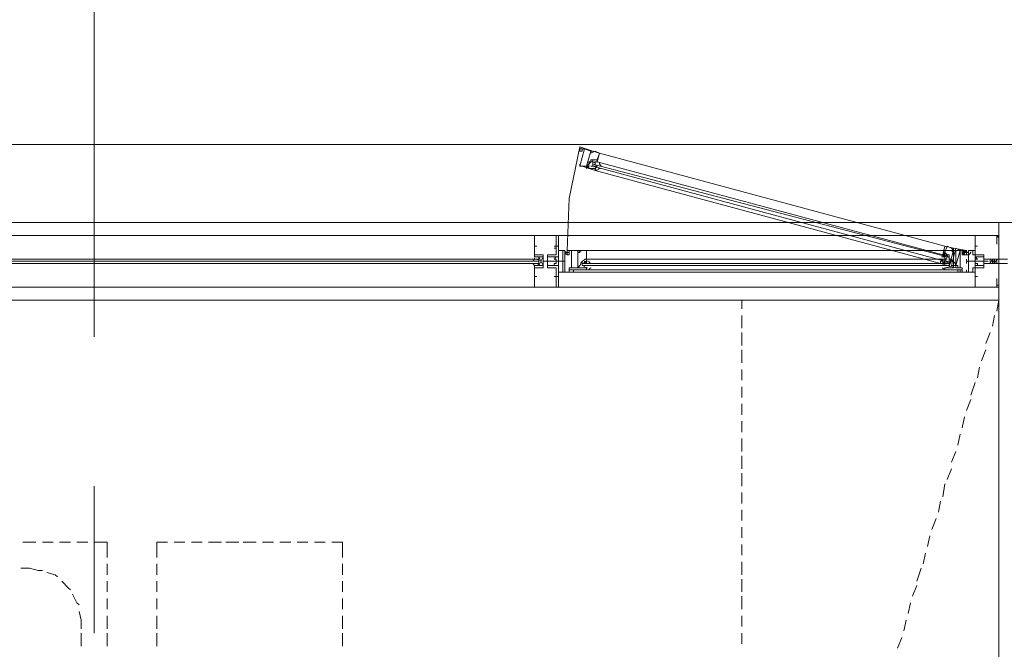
# Model space of a CAD drawing. Header units: millimetres. Extents: x 17 to 403, y 12 to 285.
# Tile 134 of 145: x 259 to 279, y 199 to 211. Entities that reach past the tile are written whole.
import ezdxf

# ---------------------------------------------------------------- set-up
doc = ezdxf.new("R2010")
doc.units = ezdxf.units.MM
doc.layers.add('LINE_000000', color=7, linetype='Continuous')

msp = doc.modelspace()

# ---------------------------------------------------------------- linework, layer by layer
at = {"layer": 'LINE_000000', "lineweight": 0}
for p, q in [((260.9, 222.631), (260.9, 205.105)), ((240.877, 208.873), (308.695, 208.873)), ((277.58, 206.883), (270.806, 208.703)), ((270.679, 208.534), (270.679, 208.492)), ((277.622, 206.671), (270.679, 208.492)), ((270.679, 208.449), (270.679, 208.492)), ((270.722, 208.534), (270.722, 208.534)), ((270.722, 208.534), (270.722, 208.534)), ((270.722, 208.534), (270.722, 208.492)), ((270.722, 208.492), (270.722, 208.492)), ((277.537, 206.714), (270.764, 208.534)), ((270.764, 208.492), (270.764, 208.492)), ((270.679, 208.449), (270.637, 208.449)), ((277.58, 206.587), (270.679, 208.449)), ((270.679, 208.449), (270.679, 208.449)), ((270.722, 208.449), (270.722, 208.449)), ((270.722, 208.449), (270.722, 208.449)), ((277.495, 206.544), (270.722, 208.365)), ((264.372, 207.349), (261.451, 207.349)), ((284.819, 207.349), (267.293, 207.349)), ((278.638, 207.349), (278.638, 176.572)), ((278.638, 207.349), (279.866, 207.349)), ((278.638, 207.095), (241.385, 207.095)), ((278.638, 207.095), (278.596, 207.095)), ((278.638, 207.052), (278.638, 207.052)), ((278.638, 207.052), (278.638, 207.052)), ((269.536, 206.883), (269.536, 206.883)), ((269.536, 206.883), (269.536, 206.883)), ((269.536, 206.883), (269.536, 206.883)), ((269.536, 206.883), (269.536, 206.841)), ((269.536, 206.883), (269.579, 206.883)), ((269.579, 206.883), (269.579, 206.883)), ((269.579, 206.841), (269.579, 206.841)), ((269.96, 206.883), (269.917, 206.883)), ((270.002, 206.883), (269.917, 206.883)), ((269.917, 206.841), (269.96, 206.841)), ((269.96, 206.883), (269.96, 206.883)), ((269.96, 206.883), (269.96, 206.883)), ((269.96, 206.883), (269.96, 206.841)), ((270.129, 206.798), (270.129, 206.798)), ((270.129, 206.756), (270.129, 206.756)), ((270.171, 206.798), (270.171, 206.756)), ((270.171, 206.798), (270.171, 206.798)), ((270.171, 206.756), (270.171, 206.756)), ((270.171, 206.756), (270.171, 206.756)), ((270.171, 206.756), (270.171, 206.756)), ((270.214, 206.756), (270.214, 206.756)), ((277.58, 206.798), (270.552, 206.798)), ((277.961, 206.798), (277.961, 206.798)), ((277.961, 206.756), (277.961, 206.756)), ((278.003, 206.756), (277.961, 206.756)), ((278.003, 206.756), (278.003, 206.756)), ((278.045, 206.798), (278.045, 206.798)), ((278.172, 206.883), (278.172, 206.883)), ((278.172, 206.883), (278.172, 206.883)), ((278.172, 206.883), (278.172, 206.883)), ((278.172, 206.883), (278.172, 206.841)), ((278.172, 206.883), (278.215, 206.883)), ((278.215, 206.883), (278.215, 206.883)), ((278.215, 206.841), (278.215, 206.841)), ((249.936, 206.629), (269.621, 206.629)), ((249.936, 206.587), (269.621, 206.587)), ((249.936, 206.587), (269.621, 206.587)), ((269.536, 206.629), (269.536, 206.629)), ((269.579, 206.629), (269.579, 206.629)), ((269.579, 206.629), (269.579, 206.629)), ((269.621, 206.671), (269.706, 206.502)), ((269.706, 206.671), (269.621, 206.502)), ((269.621, 206.629), (269.621, 206.629)), ((269.706, 206.587), (269.706, 206.587)), ((269.706, 206.587), (269.706, 206.587)), ((269.706, 206.587), (269.748, 206.587)), ((269.706, 206.587), (269.706, 206.587)), ((269.748, 206.587), (269.748, 206.587)), ((269.748, 206.587), (269.748, 206.587)), ((269.748, 206.587), (269.748, 206.587)), ((269.748, 206.587), (269.748, 206.587)), ((269.748, 206.587), (269.748, 206.587)), ((269.748, 206.587), (269.748, 206.587)), ((269.79, 206.587), (269.748, 206.587)), ((269.79, 206.587), (269.748, 206.587)), ((269.748, 206.587), (269.748, 206.587)), ((269.748, 206.587), (269.748, 206.587)), ((269.748, 206.587), (269.748, 206.587)), ((269.748, 206.587), (269.748, 206.587)), ((269.79, 206.587), (269.748, 206.587)), ((269.748, 206.587), (269.748, 206.587)), ((269.748, 206.587), (269.748, 206.587)), ((269.748, 206.587), (269.748, 206.587)), ((269.748, 206.587), (269.748, 206.587)), ((269.748, 206.587), (269.748, 206.587)), ((269.748, 206.587), (269.748, 206.587)), ((269.748, 206.587), (269.748, 206.587)), ((269.79, 206.587), (269.79, 206.587)), ((269.79, 206.587), (269.79, 206.587)), ((269.833, 206.587), (269.79, 206.587)), ((269.79, 206.587), (269.79, 206.587)), ((269.79, 206.587), (269.79, 206.587)), ((269.79, 206.587), (269.79, 206.587)), ((269.79, 206.587), (269.79, 206.587)), ((269.79, 206.587), (269.79, 206.587)), ((269.79, 206.587), (269.79, 206.587)), ((269.79, 206.587), (269.79, 206.587)), ((269.79, 206.587), (269.79, 206.587)), ((269.79, 206.587), (269.79, 206.587)), ((269.79, 206.587), (269.79, 206.587)), ((269.79, 206.587), (269.79, 206.587)), ((269.79, 206.587), (269.79, 206.587)), ((269.79, 206.587), (269.79, 206.587)), ((269.833, 206.587), (269.833, 206.587)), ((269.833, 206.587), (269.833, 206.587)), ((269.833, 206.587), (269.833, 206.587)), ((269.833, 206.587), (269.833, 206.587)), ((269.833, 206.587), (269.833, 206.587)), ((269.833, 206.587), (269.833, 206.587)), ((269.833, 206.587), (269.833, 206.587)), ((269.833, 206.587), (269.833, 206.587)), ((269.833, 206.587), (269.833, 206.587)), ((269.833, 206.587), (269.833, 206.587)), ((269.833, 206.587), (269.833, 206.587)), ((269.833, 206.587), (269.833, 206.587)), ((269.833, 206.587), (269.833, 206.587)), ((269.833, 206.587), (269.833, 206.587)), ((269.875, 206.587), (269.833, 206.587)), ((269.875, 206.587), (269.833, 206.587)), ((269.875, 206.587), (269.833, 206.587)), ((269.833, 206.587), (269.833, 206.587)), ((269.833, 206.587), (269.833, 206.587)), ((269.833, 206.587), (269.833, 206.587)), ((269.875, 206.587), (269.875, 206.587)), ((269.875, 206.587), (269.875, 206.587)), ((269.875, 206.587), (269.875, 206.587)), ((269.875, 206.587), (269.875, 206.587)), ((269.875, 206.587), (269.875, 206.587)), ((269.875, 206.587), (269.875, 206.587)), ((269.917, 206.587), (269.875, 206.587)), ((269.917, 206.587), (269.875, 206.587)), ((269.875, 206.587), (269.875, 206.587)), ((269.875, 206.587), (269.875, 206.587)), ((269.875, 206.587), (269.875, 206.587)), ((269.875, 206.587), (269.875, 206.587)), ((269.875, 206.587), (269.875, 206.587)), ((269.875, 206.587), (269.875, 206.587)), ((269.875, 206.587), (269.875, 206.587)), ((269.917, 206.587), (269.875, 206.587)), ((270.129, 206.587), (269.917, 206.587)), ((269.917, 206.587), (269.917, 206.587)), ((269.917, 206.587), (269.917, 206.587)), ((269.917, 206.587), (269.917, 206.587)), ((269.917, 206.587), (269.917, 206.587)), ((269.917, 206.587), (269.917, 206.587)), ((269.917, 206.587), (269.917, 206.587)), ((269.917, 206.587), (269.917, 206.587)), ((269.917, 206.587), (269.917, 206.587)), ((269.917, 206.587), (269.917, 206.587)), ((269.917, 206.587), (269.917, 206.587)), ((269.917, 206.587), (269.917, 206.587)), ((269.96, 206.587), (269.917, 206.587)), ((269.917, 206.587), (269.917, 206.587)), ((269.917, 206.587), (269.917, 206.587)), ((269.917, 206.587), (269.917, 206.587)), ((269.917, 206.587), (269.917, 206.587)), ((269.917, 206.587), (269.917, 206.587)), ((269.917, 206.587), (269.917, 206.587)), ((269.96, 206.587), (269.96, 206.587)), ((269.96, 206.587), (269.96, 206.587)), ((269.96, 206.587), (269.96, 206.587)), ((269.96, 206.587), (269.96, 206.587)), ((269.96, 206.587), (269.96, 206.587)), ((269.96, 206.587), (269.96, 206.587)), ((269.96, 206.587), (269.96, 206.587)), ((269.96, 206.587), (269.96, 206.587)), ((269.96, 206.587), (269.96, 206.587)), ((269.96, 206.587), (269.96, 206.587)), ((269.96, 206.587), (269.96, 206.587)), ((269.96, 206.587), (269.96, 206.587)), ((269.96, 206.587), (269.96, 206.587)), ((269.96, 206.587), (269.96, 206.587)), ((269.96, 206.587), (269.96, 206.587)), ((270.002, 206.587), (269.96, 206.587)), ((270.002, 206.587), (269.96, 206.587)), ((270.002, 206.587), (269.96, 206.587)), ((269.96, 206.587), (269.96, 206.587)), ((269.96, 206.587), (269.96, 206.587)), ((269.96, 206.587), (269.96, 206.587)), ((270.002, 206.587), (270.002, 206.587)), ((270.002, 206.587), (270.002, 206.587)), ((270.002, 206.587), (270.002, 206.587)), ((270.002, 206.587), (270.002, 206.587)), ((270.002, 206.587), (270.002, 206.587)), ((270.002, 206.587), (270.002, 206.587)), ((270.044, 206.587), (270.002, 206.587)), ((270.044, 206.587), (270.002, 206.587)), ((270.002, 206.587), (270.002, 206.587)), ((270.002, 206.587), (270.002, 206.587)), ((270.002, 206.587), (270.002, 206.587)), ((270.002, 206.587), (270.002, 206.587)), ((270.002, 206.587), (270.002, 206.587)), ((270.002, 206.587), (270.002, 206.587)), ((270.002, 206.587), (270.002, 206.587)), ((270.044, 206.587), (270.002, 206.587)), ((270.044, 206.587), (270.044, 206.587)), ((270.044, 206.587), (270.044, 206.587)), ((270.044, 206.587), (270.044, 206.587)), ((270.044, 206.587), (270.044, 206.587)), ((270.044, 206.587), (270.044, 206.587)), ((270.044, 206.587), (270.044, 206.587)), ((270.044, 206.587), (270.044, 206.587)), ((270.044, 206.587), (270.044, 206.587)), ((270.044, 206.587), (270.044, 206.587)), ((270.044, 206.587), (270.044, 206.587)), ((270.044, 206.587), (270.044, 206.587)), ((270.087, 206.587), (270.044, 206.587)), ((270.044, 206.587), (270.044, 206.587)), ((270.044, 206.587), (270.044, 206.587)), ((270.044, 206.587), (270.044, 206.587)), ((270.044, 206.587), (270.044, 206.587)), ((270.044, 206.587), (270.044, 206.587)), ((270.044, 206.587), (270.044, 206.587)), ((270.044, 206.587), (270.044, 206.587)), ((270.129, 206.587), (270.087, 206.587)), ((270.087, 206.587), (270.087, 206.587)), ((270.087, 206.587), (270.087, 206.587)), ((270.087, 206.587), (270.087, 206.587)), ((270.087, 206.587), (270.087, 206.587)), ((270.087, 206.587), (270.087, 206.587)), ((270.087, 206.587), (270.087, 206.587)), ((270.087, 206.587), (270.087, 206.587)), ((270.087, 206.587), (270.087, 206.587)), ((270.087, 206.587), (270.087, 206.587)), ((270.087, 206.587), (270.087, 206.587)), ((270.087, 206.587), (270.087, 206.587)), ((270.087, 206.587), (270.087, 206.587)), ((270.087, 206.587), (270.087, 206.587)), ((270.087, 206.587), (270.087, 206.587)), ((270.129, 206.587), (270.129, 206.629)), ((270.129, 206.629), (270.129, 206.544)), ((270.129, 206.587), (270.129, 206.587)), ((270.129, 206.587), (270.129, 206.587)), ((270.129, 206.544), (270.129, 206.587)), ((270.468, 206.587), (270.468, 206.544)), ((270.51, 206.629), (270.552, 206.629)), ((270.51, 206.587), (270.51, 206.587)), ((277.58, 206.629), (270.552, 206.629)), ((270.552, 206.587), (270.552, 206.587)), ((270.552, 206.587), (270.552, 206.587)), ((277.537, 206.671), (277.537, 206.671)), ((277.537, 206.587), (277.537, 206.587)), ((277.537, 206.587), (277.537, 206.587)), ((277.58, 206.671), (277.58, 206.671)), ((277.58, 206.671), (277.58, 206.671)), ((277.58, 206.587), (277.622, 206.671)), ((277.58, 206.587), (277.58, 206.587)), ((277.58, 206.587), (277.58, 206.587)), ((277.58, 206.587), (277.58, 206.587)), ((277.622, 206.671), (277.622, 206.671)), ((277.622, 206.587), (277.622, 206.587)), ((277.622, 206.587), (277.622, 206.587)), ((277.664, 206.587), (277.664, 206.544)), ((278.003, 206.587), (278.003, 206.629)), ((278.003, 206.587), (278.215, 206.587)), ((278.003, 206.587), (278.003, 206.587)), ((278.045, 206.629), (278.045, 206.544)), ((278.045, 206.587), (278.045, 206.587)), ((278.045, 206.587), (278.045, 206.587)), ((278.045, 206.587), (278.088, 206.587)), ((278.045, 206.587), (278.045, 206.587)), ((278.045, 206.587), (278.045, 206.587)), ((278.045, 206.587), (278.045, 206.587)), ((278.045, 206.587), (278.088, 206.587)), ((278.045, 206.587), (278.045, 206.587)), ((278.045, 206.587), (278.088, 206.587)), ((278.045, 206.587), (278.045, 206.587)), ((278.088, 206.587), (278.13, 206.587)), ((278.088, 206.587), (278.088, 206.587)), ((278.088, 206.587), (278.088, 206.587)), ((278.088, 206.587), (278.088, 206.587)), ((278.088, 206.587), (278.088, 206.587)), ((278.088, 206.587), (278.088, 206.587)), ((278.088, 206.587), (278.088, 206.587)), ((278.088, 206.587), (278.088, 206.587)), ((278.088, 206.587), (278.088, 206.587)), ((278.088, 206.587), (278.088, 206.587)), ((278.088, 206.587), (278.088, 206.587)), ((278.088, 206.587), (278.088, 206.587)), ((278.088, 206.587), (278.088, 206.587)), ((278.088, 206.587), (278.088, 206.587)), ((278.088, 206.587), (278.088, 206.587)), ((278.088, 206.587), (278.088, 206.587)), ((278.088, 206.587), (278.088, 206.587)), ((278.088, 206.587), (278.088, 206.587)), ((278.088, 206.587), (278.088, 206.587)), ((278.13, 206.587), (278.172, 206.587)), ((278.13, 206.587), (278.13, 206.587)), ((278.13, 206.587), (278.172, 206.587)), ((278.13, 206.587), (278.13, 206.587)), ((278.13, 206.587), (278.13, 206.587)), ((278.13, 206.587), (278.13, 206.587)), ((278.13, 206.587), (278.13, 206.587)), ((278.13, 206.587), (278.13, 206.587)), ((278.13, 206.587), (278.13, 206.587)), ((278.13, 206.587), (278.13, 206.587)), ((278.13, 206.587), (278.13, 206.587)), ((278.13, 206.587), (278.13, 206.587)), ((278.13, 206.587), (278.13, 206.587)), ((278.13, 206.587), (278.172, 206.587)), ((278.13, 206.587), (278.13, 206.587)), ((278.13, 206.587), (278.13, 206.587)), ((278.13, 206.587), (278.13, 206.587)), ((278.13, 206.587), (278.13, 206.587)), ((278.13, 206.587), (278.13, 206.587)), ((278.13, 206.587), (278.13, 206.587)), ((278.172, 206.587), (278.215, 206.587)), ((278.172, 206.587), (278.172, 206.587)), ((278.172, 206.587), (278.172, 206.587)), ((278.172, 206.587), (278.172, 206.587)), ((278.172, 206.587), (278.215, 206.587)), ((278.172, 206.587), (278.172, 206.587)), ((278.172, 206.587), (278.215, 206.587)), ((278.172, 206.587), (278.172, 206.587)), ((278.172, 206.587), (278.172, 206.587)), ((278.172, 206.587), (278.172, 206.587)), ((278.172, 206.587), (278.172, 206.587)), ((278.172, 206.587), (278.172, 206.587)), ((278.172, 206.587), (278.172, 206.587)), ((278.172, 206.587), (278.172, 206.587)), ((278.172, 206.587), (278.172, 206.587)), ((278.172, 206.587), (278.172, 206.587)), ((278.215, 206.587), (278.257, 206.587)), ((278.215, 206.587), (278.215, 206.587)), ((278.215, 206.587), (278.215, 206.587)), ((278.215, 206.587), (278.215, 206.587)), ((278.215, 206.587), (278.215, 206.587)), ((278.215, 206.587), (278.215, 206.587)), ((278.215, 206.587), (278.215, 206.587)), ((278.215, 206.587), (278.215, 206.587)), ((278.215, 206.587), (278.215, 206.587)), ((278.215, 206.587), (278.215, 206.587)), ((278.215, 206.587), (278.215, 206.587)), ((278.215, 206.587), (278.215, 206.587)), ((278.215, 206.587), (278.215, 206.587)), ((278.215, 206.587), (278.215, 206.587)), ((278.215, 206.587), (278.215, 206.587)), ((278.215, 206.587), (278.215, 206.587)), ((278.215, 206.587), (278.215, 206.587)), ((278.215, 206.587), (278.215, 206.587)), ((278.215, 206.587), (278.215, 206.587)), ((278.257, 206.587), (278.299, 206.587)), ((278.257, 206.587), (278.257, 206.587)), ((278.257, 206.587), (278.299, 206.587)), ((278.257, 206.587), (278.257, 206.587)), ((278.257, 206.587), (278.257, 206.587)), ((278.257, 206.587), (278.257, 206.587)), ((278.257, 206.587), (278.257, 206.587)), ((278.257, 206.587), (278.257, 206.587)), ((278.257, 206.587), (278.257, 206.587)), ((278.257, 206.587), (278.257, 206.587)), ((278.257, 206.587), (278.257, 206.587)), ((278.257, 206.587), (278.257, 206.587)), ((278.257, 206.587), (278.257, 206.587)), ((278.257, 206.587), (278.299, 206.587)), ((278.257, 206.587), (278.257, 206.587)), ((278.257, 206.587), (278.257, 206.587)), ((278.257, 206.587), (278.257, 206.587)), ((278.257, 206.587), (278.257, 206.587)), ((278.257, 206.587), (278.257, 206.587)), ((278.257, 206.587), (278.257, 206.587)), ((278.299, 206.587), (278.342, 206.587)), ((278.299, 206.587), (278.299, 206.587)), ((278.299, 206.587), (278.299, 206.587)), ((278.299, 206.587), (278.299, 206.587)), ((278.299, 206.587), (278.342, 206.587)), ((278.299, 206.587), (278.299, 206.587)), ((278.299, 206.587), (278.342, 206.587)), ((278.299, 206.587), (278.299, 206.587)), ((278.299, 206.587), (278.299, 206.587)), ((278.299, 206.587), (278.299, 206.587)), ((278.299, 206.587), (278.299, 206.587)), ((278.299, 206.587), (278.299, 206.587)), ((278.299, 206.587), (278.299, 206.587)), ((278.299, 206.587), (278.299, 206.587)), ((278.299, 206.587), (278.299, 206.587)), ((278.299, 206.587), (278.299, 206.587)), ((278.342, 206.587), (278.384, 206.587)), ((278.342, 206.587), (278.342, 206.587)), ((278.342, 206.587), (278.342, 206.587)), ((278.342, 206.587), (278.342, 206.587)), ((278.342, 206.587), (278.342, 206.587)), ((278.342, 206.587), (278.342, 206.587)), ((278.342, 206.587), (278.342, 206.587)), ((278.342, 206.587), (278.342, 206.587)), ((278.342, 206.587), (278.342, 206.587)), ((278.342, 206.587), (278.342, 206.587)), ((278.342, 206.587), (278.342, 206.587)), ((278.342, 206.587), (278.342, 206.587)), ((278.342, 206.587), (278.342, 206.587)), ((278.342, 206.587), (278.342, 206.587)), ((278.342, 206.587), (278.342, 206.587)), ((278.342, 206.587), (278.342, 206.587)), ((278.342, 206.587), (278.342, 206.587)), ((278.342, 206.587), (278.342, 206.587)), ((278.384, 206.587), (278.426, 206.587)), ((278.384, 206.587), (278.384, 206.587)), ((278.384, 206.587), (278.384, 206.587)), ((278.384, 206.587), (278.384, 206.587)), ((278.384, 206.587), (278.384, 206.587)), ((278.384, 206.587), (278.384, 206.587)), ((278.384, 206.587), (278.384, 206.587)), ((278.384, 206.587), (278.384, 206.587)), ((278.384, 206.587), (278.426, 206.587)), ((278.384, 206.587), (278.384, 206.587)), ((278.384, 206.587), (278.384, 206.587)), ((278.384, 206.587), (278.384, 206.587)), ((278.384, 206.587), (278.384, 206.587)), ((278.384, 206.587), (278.426, 206.587)), ((278.384, 206.587), (278.384, 206.587)), ((278.384, 206.587), (278.384, 206.587)), ((278.384, 206.587), (278.384, 206.587)), ((278.384, 206.587), (278.384, 206.587)), ((278.426, 206.587), (278.426, 206.587)), ((278.426, 206.587), (278.426, 206.587)), ((278.426, 206.587), (278.426, 206.587)), ((278.426, 206.587), (278.426, 206.587)), ((278.426, 206.587), (278.426, 206.587)), ((278.426, 206.587), (278.426, 206.587)), ((278.426, 206.587), (278.426, 206.587)), ((278.426, 206.587), (278.426, 206.587)), ((278.426, 206.587), (278.426, 206.587)), ((278.511, 206.629), (278.469, 206.544)), ((278.469, 206.629), (278.469, 206.629)), ((278.511, 206.629), (278.469, 206.629)), ((278.469, 206.629), (278.469, 206.544)), ((278.511, 206.629), (278.511, 206.544)), ((278.553, 206.629), (278.511, 206.544)), ((278.553, 206.629), (278.511, 206.544)), ((278.511, 206.629), (278.511, 206.629)), ((278.553, 206.629), (278.511, 206.629)), ((278.511, 206.629), (278.511, 206.629)), ((278.511, 206.629), (278.511, 206.629)), ((278.553, 206.629), (278.553, 206.544)), ((278.596, 206.629), (278.553, 206.544)), ((278.553, 206.629), (278.553, 206.629)), ((278.596, 206.629), (278.553, 206.629)), ((278.553, 206.629), (278.553, 206.629)), ((278.553, 206.629), (278.553, 206.629)), ((278.553, 206.629), (278.553, 206.629)), ((278.553, 206.629), (278.553, 206.629)), ((278.596, 206.629), (278.596, 206.544)), ((278.596, 206.629), (278.596, 206.629)), ((278.596, 206.629), (278.596, 206.629)), ((278.596, 206.587), (278.596, 206.544)), ((278.638, 206.587), (278.638, 206.587)), ((249.936, 206.544), (269.621, 206.544)), ((249.936, 206.544), (269.621, 206.544)), ((269.536, 206.544), (269.536, 206.544)), ((269.579, 206.544), (269.579, 206.544)), ((269.579, 206.544), (269.579, 206.544)), ((269.621, 206.544), (269.621, 206.544)), ((270.129, 206.544), (270.129, 206.544)), ((270.129, 206.544), (270.129, 206.544)), ((270.214, 206.417), (270.298, 206.417)), ((270.256, 206.417), (270.256, 206.417)), ((270.256, 206.417), (270.256, 206.417)), ((270.256, 206.417), (270.298, 206.417)), ((270.256, 206.417), (270.256, 206.417)), ((277.834, 206.417), (270.298, 206.417)), ((277.834, 206.375), (270.298, 206.375)), ((277.664, 206.544), (270.468, 206.544)), ((277.664, 206.544), (270.468, 206.544)), ((277.664, 206.544), (270.468, 206.544)), ((270.468, 206.502), (270.468, 206.544)), ((277.664, 206.502), (270.468, 206.502)), ((277.664, 206.502), (270.468, 206.502)), ((270.468, 206.502), (270.468, 206.502)), ((270.51, 206.502), (270.51, 206.502)), ((270.552, 206.502), (270.51, 206.502)), ((270.552, 206.502), (270.552, 206.502)), ((270.552, 206.502), (270.552, 206.502)), ((277.58, 206.417), (270.552, 206.417)), ((277.58, 206.502), (277.58, 206.502)), ((277.622, 206.502), (277.622, 206.502)), ((277.622, 206.502), (277.622, 206.502)), ((277.664, 206.502), (277.664, 206.544)), ((277.664, 206.502), (277.664, 206.502)), ((277.876, 206.417), (277.876, 206.417)), ((277.876, 206.417), (277.876, 206.417)), ((278.003, 206.544), (278.003, 206.544)), ((278.045, 206.544), (278.045, 206.544)), ((278.469, 206.544), (278.511, 206.544)), ((278.469, 206.544), (278.469, 206.544)), ((278.469, 206.544), (278.469, 206.544)), ((278.469, 206.544), (278.469, 206.544)), ((278.511, 206.544), (278.553, 206.544)), ((278.511, 206.544), (278.511, 206.544)), ((278.511, 206.544), (278.511, 206.544)), ((278.511, 206.544), (278.511, 206.544)), ((278.511, 206.544), (278.511, 206.544)), ((278.553, 206.544), (278.553, 206.544)), ((278.553, 206.544), (278.596, 206.544)), ((278.553, 206.544), (278.553, 206.544)), ((278.553, 206.544), (278.553, 206.544)), ((278.553, 206.544), (278.553, 206.544)), ((278.596, 206.544), (278.596, 206.544)), ((278.596, 206.544), (278.596, 206.544)), ((278.596, 206.544), (278.596, 206.544)), ((269.536, 206.29), (269.536, 206.333)), ((269.536, 206.29), (269.536, 206.29)), ((269.536, 206.29), (269.536, 206.29)), ((269.536, 206.29), (269.536, 206.29)), ((269.536, 206.29), (269.579, 206.29)), ((269.579, 206.29), (269.579, 206.29)), ((269.579, 206.29), (269.579, 206.29)), ((270.002, 206.29), (269.917, 206.29)), ((269.96, 206.29), (269.96, 206.333)), ((269.96, 206.29), (269.96, 206.29)), ((269.96, 206.29), (269.96, 206.29)), ((278.172, 206.29), (278.172, 206.333)), ((278.172, 206.29), (278.172, 206.29)), ((278.172, 206.29), (278.172, 206.29)), ((278.172, 206.29), (278.172, 206.29)), ((278.172, 206.29), (278.215, 206.29)), ((278.215, 206.29), (278.215, 206.29)), ((278.215, 206.29), (278.215, 206.29)), ((278.638, 206.079), (241.385, 206.079)), ((269.536, 206.079), (269.833, 206.079)), ((278.638, 206.121), (278.596, 206.121)), ((278.596, 206.121), (278.638, 206.121)), ((278.638, 206.121), (278.638, 206.121)), ((278.638, 206.121), (278.638, 206.121)), ((278.638, 206.121), (278.638, 206.121)), ((278.638, 206.079), (278.638, 206.079)), ((278.638, 206.079), (278.638, 206.079)), ((273.939, 205.825), (274.151, 205.825)), ((274.278, 205.825), (274.489, 205.825)), ((274.616, 205.825), (274.87, 205.825)), ((274.955, 205.825), (275.209, 205.825)), ((275.294, 205.825), (275.548, 205.825)), ((275.675, 205.825), (275.886, 205.825)), ((276.013, 205.825), (276.225, 205.825)), ((276.352, 205.825), (276.564, 205.825)), ((276.691, 205.825), (276.902, 205.825)), ((277.029, 205.825), (277.283, 205.825)), ((277.368, 205.825), (277.622, 205.825)), ((277.707, 205.825), (277.961, 205.825)), ((278.088, 205.825), (278.299, 205.825)), ((278.638, 205.825), (278.596, 205.613)), ((273.6, 205.274), (273.6, 205.528)), ((278.553, 205.528), (278.511, 205.317)), ((278.638, 205.528), (278.638, 205.274)), ((273.6, 204.936), (273.6, 205.19)), ((278.469, 205.19), (278.384, 204.978)), ((278.638, 205.19), (278.638, 204.936)), ((273.6, 204.597), (273.6, 204.851)), ((278.384, 204.851), (278.299, 204.639)), ((278.638, 204.851), (278.638, 204.597)), ((273.6, 204.258), (273.6, 204.47)), ((278.257, 204.512), (278.215, 204.301)), ((278.638, 204.47), (278.638, 204.258)), ((273.6, 203.92), (273.6, 204.131)), ((278.172, 204.216), (278.088, 203.962)), ((278.638, 204.131), (278.638, 203.92)), ((278.088, 203.877), (278.003, 203.666)), ((273.6, 203.581), (273.6, 203.793)), ((278.638, 203.793), (278.638, 203.581)), ((277.961, 203.539), (277.918, 203.327)), ((273.6, 203.242), (273.6, 203.454)), ((278.638, 203.454), (278.638, 203.242)), ((273.6, 202.861), (273.6, 203.115)), ((277.876, 203.2), (277.834, 202.988)), ((278.638, 203.115), (278.638, 202.861)), ((273.6, 202.523), (273.6, 202.777)), ((277.791, 202.861), (277.707, 202.65)), ((278.638, 202.777), (278.638, 202.523)), ((277.707, 202.523), (277.622, 202.311)), ((273.6, 202.184), (273.6, 202.438)), ((278.638, 202.438), (278.638, 202.184)), ((260.9, 202.184), (260.9, 199.305)), ((277.58, 202.226), (277.537, 201.972)), ((273.6, 201.845), (273.6, 202.057)), ((278.638, 202.057), (278.638, 201.845)), ((277.495, 201.888), (277.453, 201.676)), ((273.6, 201.507), (273.6, 201.718)), ((277.41, 201.549), (277.326, 201.337)), ((278.638, 201.718), (278.638, 201.507)), ((273.6, 201.168), (273.6, 201.38)), ((278.638, 201.38), (278.638, 201.168)), ((277.283, 201.21), (277.241, 200.999)), ((259.503, 201.083), (259.757, 201.083)), ((259.884, 201.083), (260.096, 201.083)), ((260.223, 201.083), (260.435, 201.083)), ((260.562, 201.083), (260.773, 201.083)), ((262.467, 201.083), (262.678, 201.083)), ((262.805, 201.083), (263.017, 201.083)), ((263.144, 201.083), (263.398, 201.083)), ((263.483, 201.083), (263.737, 201.083)), ((263.821, 201.083), (264.075, 201.083)), ((264.202, 201.083), (264.414, 201.083)), ((264.541, 201.083), (264.753, 201.083)), ((264.88, 201.083), (265.091, 201.083)), ((265.218, 201.083), (265.43, 201.083)), ((273.6, 200.829), (273.6, 201.041)), ((278.638, 201.041), (278.638, 200.829)), ((277.199, 200.872), (277.156, 200.66)), ((261.154, 200.66), (261.154, 200.448)), ((262.128, 200.448), (262.128, 200.66)), ((265.769, 200.66), (265.769, 200.448)), ((273.6, 200.448), (273.6, 200.702)), ((277.114, 200.575), (277.029, 200.321)), ((278.638, 200.702), (278.638, 200.448)), ((261.154, 200.321), (261.154, 200.11)), ((262.128, 200.11), (262.128, 200.321)), ((265.769, 200.321), (265.769, 200.11)), ((273.6, 200.11), (273.6, 200.364)), ((277.029, 200.237), (276.945, 200.025)), ((278.638, 200.364), (278.638, 200.11)), ((273.6, 199.771), (273.6, 200.025)), ((278.638, 200.025), (278.638, 199.771)), ((261.154, 199.983), (261.154, 199.771)), ((262.128, 199.771), (262.128, 199.983)), ((265.769, 199.983), (265.769, 199.771)), ((276.902, 199.898), (276.86, 199.686)), ((261.154, 199.644), (261.154, 199.39)), ((262.128, 199.39), (262.128, 199.644)), ((265.769, 199.644), (265.769, 199.39)), ((273.6, 199.432), (273.6, 199.644)), ((278.638, 199.644), (278.638, 199.432)), ((276.818, 199.559), (276.775, 199.348)), ((260.646, 199.305), (260.646, 199.051)), ((261.154, 199.305), (261.154, 199.051)), ((262.128, 199.051), (262.128, 199.305)), ((265.769, 199.305), (265.769, 199.051)), ((273.6, 199.094), (273.6, 199.305)), ((276.733, 199.221), (276.648, 199.009)), ((278.638, 199.305), (278.638, 199.094))]:
    msp.add_line(p, q, dxfattribs=at)
for points in [[(270.171, 206.798), (270.214, 207.814), (270.425, 208.83)], [(270.637, 208.703), (270.722, 208.746), (270.806, 208.703), (270.764, 208.576), (270.722, 208.576)], [(270.764, 208.534), (270.806, 208.703), (270.679, 208.746), (270.637, 208.746), (270.637, 208.703)], [(270.595, 208.492), (270.552, 208.449), (270.595, 208.449), (270.595, 208.492), (270.637, 208.534), (270.679, 208.534), (270.679, 208.576), (270.722, 208.576), (270.764, 208.576), (270.764, 208.534)], [(270.595, 208.492), (270.595, 208.534), (270.637, 208.534), (270.637, 208.576), (270.679, 208.576), (270.722, 208.576)], [(270.77, 208.531), (270.76, 208.533), (270.751, 208.534), (270.741, 208.534), (270.732, 208.533), (270.723, 208.532), (270.713, 208.53), (270.704, 208.527), (270.696, 208.523)], [(270.806, 208.515), (270.807, 208.506), (270.808, 208.497), (270.811, 208.489), (270.815, 208.482), (270.819, 208.474), (270.825, 208.468), (270.831, 208.462), (270.839, 208.457)], [(270.697, 208.412), (270.698, 208.411), (270.699, 208.409), (270.7, 208.408), (270.701, 208.407), (270.702, 208.405), (270.703, 208.404), (270.704, 208.403), (270.705, 208.401)], [(270.72, 208.387), (270.724, 208.384), (270.728, 208.382), (270.732, 208.379), (270.736, 208.377), (270.74, 208.375), (270.744, 208.373), (270.749, 208.371), (270.753, 208.37)], [(270.722, 208.407), (270.764, 208.449), (270.722, 208.449)], [(270.828, 208.407), (270.82, 208.407), (270.811, 208.405), (270.803, 208.402), (270.795, 208.398), (270.788, 208.393), (270.782, 208.388), (270.776, 208.381), (270.772, 208.374)], [(269.96, 206.883), (269.96, 207.095), (269.536, 207.095), (269.536, 206.883)], [(278.172, 206.079), (278.596, 206.079), (278.172, 206.079), (278.172, 206.502), (278.342, 206.502), (278.342, 206.587), (278.342, 206.671), (278.172, 206.671), (278.172, 207.095), (278.596, 207.095), (278.596, 206.968), (278.596, 206.925), (278.596, 207.01), (278.596, 207.095), (278.172, 207.095), (278.172, 206.883)], [(278.596, 207.052), (278.638, 207.095), (278.638, 207.052)], [(269.536, 206.841), (269.536, 206.714), (269.706, 206.714), (269.706, 206.46), (269.536, 206.46), (269.536, 206.333)], [(269.96, 206.333), (269.96, 206.46), (269.79, 206.46), (269.79, 206.714), (269.96, 206.714), (269.96, 206.841)], [(270.124, 206.781), (270.13, 206.776), (270.136, 206.772), (270.143, 206.769), (270.149, 206.765), (270.156, 206.763), (270.163, 206.76), (270.17, 206.758), (270.177, 206.757)], [(270.13, 206.769), (270.131, 206.763), (270.132, 206.756), (270.135, 206.75), (270.138, 206.745), (270.141, 206.739), (270.145, 206.735), (270.15, 206.73), (270.155, 206.726), (270.161, 206.722), (270.166, 206.719), (270.172, 206.717), (270.178, 206.715), (270.185, 206.714), (270.191, 206.714), (270.197, 206.714), (270.204, 206.715)], [(270.383, 206.756), (270.468, 206.798), (270.552, 206.798), (270.552, 206.629), (270.51, 206.629)], [(270.552, 206.587), (270.552, 206.629), (270.552, 206.798), (270.425, 206.798), (270.425, 206.756), (270.383, 206.756)], [(277.622, 206.714), (277.58, 206.756), (277.537, 206.714), (277.58, 206.714), (277.537, 206.714), (277.58, 206.883), (277.749, 206.841), (277.749, 206.798)], [(277.749, 206.798), (277.707, 206.841), (277.622, 206.883), (277.58, 206.756), (277.622, 206.714), (277.664, 206.714), (277.664, 206.671), (277.664, 206.629), (277.707, 206.629), (277.707, 206.587), (277.664, 206.502), (277.664, 206.544), (277.664, 206.587)], [(277.749, 206.756), (277.707, 206.798), (277.58, 206.798), (277.58, 206.629), (277.622, 206.629)], [(277.622, 206.587), (277.58, 206.587), (277.58, 206.629), (277.58, 206.798), (277.749, 206.798), (277.749, 206.756)], [(277.961, 206.798), (277.961, 206.756), (278.003, 206.756)], [(277.997, 206.757), (278.005, 206.758), (278.012, 206.76), (278.019, 206.763), (278.025, 206.765), (278.032, 206.769), (278.038, 206.772), (278.044, 206.776), (278.05, 206.781)], [(278.013, 206.715), (278.019, 206.714), (278.026, 206.714), (278.032, 206.714), (278.038, 206.715), (278.044, 206.717), (278.05, 206.719), (278.056, 206.722), (278.062, 206.726), (278.067, 206.73), (278.071, 206.735), (278.075, 206.739), (278.079, 206.745), (278.082, 206.75), (278.084, 206.756), (278.086, 206.763), (278.087, 206.769)], [(278.172, 206.841), (278.172, 206.714), (278.342, 206.714), (278.342, 206.46), (278.172, 206.46), (278.172, 206.333)], [(269.487, 206.588), (269.498, 206.592), (269.507, 206.597), (269.516, 206.603), (269.523, 206.611), (269.529, 206.62), (269.533, 206.63), (269.536, 206.641), (269.536, 206.652)], [(269.628, 206.602), (269.622, 206.607), (269.616, 206.612), (269.609, 206.616), (269.602, 206.619), (269.595, 206.622), (269.588, 206.624), (269.581, 206.626), (269.573, 206.628)], [(270.542, 206.626), (270.521, 206.619), (270.501, 206.61), (270.483, 206.598), (270.466, 206.583), (270.453, 206.567), (270.441, 206.548), (270.433, 206.527), (270.427, 206.506)], [(270.542, 206.626), (270.521, 206.619), (270.501, 206.61), (270.483, 206.598), (270.466, 206.583), (270.453, 206.567), (270.441, 206.548), (270.433, 206.527), (270.427, 206.506)], [(270.573, 206.587), (270.563, 206.586), (270.554, 206.585), (270.545, 206.583), (270.536, 206.58), (270.527, 206.576), (270.519, 206.571), (270.511, 206.566), (270.503, 206.56)], [(270.552, 206.587), (270.552, 206.544), (270.51, 206.587)], [(270.596, 206.593), (270.599, 206.585), (270.603, 206.577), (270.607, 206.57), (270.613, 206.563), (270.619, 206.558), (270.626, 206.553), (270.634, 206.549), (270.643, 206.546)], [(277.537, 206.587), (277.495, 206.629), (277.537, 206.629)], [(277.537, 206.564), (277.537, 206.572), (277.535, 206.581), (277.533, 206.589), (277.529, 206.597), (277.524, 206.604), (277.519, 206.61), (277.512, 206.616), (277.505, 206.621)], [(277.515, 206.671), (277.524, 206.672), (277.533, 206.674), (277.541, 206.676), (277.548, 206.68), (277.555, 206.685), (277.562, 206.691), (277.567, 206.697), (277.572, 206.705)], [(277.532, 206.546), (277.54, 206.549), (277.548, 206.553), (277.555, 206.558), (277.561, 206.563), (277.567, 206.57), (277.572, 206.577), (277.575, 206.585), (277.578, 206.593)], [(277.647, 206.666), (277.641, 206.674), (277.635, 206.681), (277.628, 206.688), (277.621, 206.694), (277.613, 206.699), (277.604, 206.703), (277.595, 206.707), (277.586, 206.71)], [(277.593, 206.55), (277.595, 206.551), (277.596, 206.551), (277.598, 206.552), (277.6, 206.553), (277.601, 206.553), (277.603, 206.554), (277.604, 206.555), (277.606, 206.555)], [(277.671, 206.56), (277.663, 206.566), (277.656, 206.571), (277.647, 206.576), (277.639, 206.58), (277.63, 206.583), (277.62, 206.585), (277.611, 206.586), (277.601, 206.587)], [(277.622, 206.714), (277.622, 206.671), (277.664, 206.671), (277.664, 206.629), (277.664, 206.587)], [(277.789, 206.506), (277.784, 206.527), (277.775, 206.548), (277.764, 206.567), (277.75, 206.583), (277.734, 206.598), (277.716, 206.61), (277.696, 206.619), (277.674, 206.626)], [(277.789, 206.506), (277.784, 206.527), (277.775, 206.548), (277.764, 206.567), (277.75, 206.583), (277.734, 206.598), (277.716, 206.61), (277.696, 206.619), (277.674, 206.626)], [(278.003, 206.544), (278.003, 206.587), (278.045, 206.587), (278.003, 206.587)], [(278.469, 206.544), (278.342, 206.544), (278.342, 206.587), (278.342, 206.629), (278.469, 206.629)], [(278.807, 206.629), (278.596, 206.629), (278.596, 206.544), (278.807, 206.544)], [(269.536, 206.479), (269.536, 206.49), (269.533, 206.501), (269.529, 206.511), (269.523, 206.52), (269.516, 206.528), (269.507, 206.534), (269.498, 206.539), (269.487, 206.543)], [(269.573, 206.503), (269.581, 206.505), (269.588, 206.507), (269.595, 206.509), (269.602, 206.512), (269.609, 206.515), (269.616, 206.519), (269.622, 206.524), (269.628, 206.529)], [(270.256, 206.417), (270.298, 206.417), (270.298, 206.375), (270.214, 206.375), (270.214, 206.417), (270.256, 206.417), (270.214, 206.417)], [(270.383, 206.502), (270.383, 206.46), (270.425, 206.502)], [(270.503, 206.486), (270.505, 206.485), (270.506, 206.484), (270.507, 206.483), (270.509, 206.482), (270.51, 206.481), (270.511, 206.48), (270.513, 206.479), (270.514, 206.478)], [(270.532, 206.468), (270.537, 206.466), (270.541, 206.465), (270.545, 206.463), (270.55, 206.462), (270.555, 206.461), (270.559, 206.461), (270.564, 206.46), (270.569, 206.46)], [(270.643, 206.458), (270.634, 206.455), (270.626, 206.451), (270.619, 206.446), (270.613, 206.441), (270.607, 206.434), (270.603, 206.427), (270.599, 206.419), (270.596, 206.411)], [(277.578, 206.411), (277.575, 206.419), (277.572, 206.427), (277.567, 206.434), (277.561, 206.441), (277.555, 206.446), (277.548, 206.451), (277.54, 206.455), (277.532, 206.458)], [(277.536, 206.547), (277.541, 206.546), (277.545, 206.545), (277.55, 206.545), (277.555, 206.544), (277.559, 206.544), (277.564, 206.544), (277.569, 206.545), (277.573, 206.545)], [(277.606, 206.46), (277.61, 206.46), (277.615, 206.461), (277.62, 206.461), (277.624, 206.462), (277.629, 206.463), (277.633, 206.465), (277.638, 206.466), (277.642, 206.468)], [(277.66, 206.478), (277.662, 206.479), (277.663, 206.48), (277.664, 206.481), (277.666, 206.482), (277.667, 206.483), (277.668, 206.484), (277.67, 206.485), (277.671, 206.486)], [(269.536, 206.29), (269.536, 206.079), (269.96, 206.079), (269.96, 206.29)], [(278.172, 206.29), (278.172, 206.079), (278.596, 206.079), (278.596, 206.163), (278.596, 206.248), (278.596, 206.206), (278.596, 206.079), (278.596, 206.121), (278.596, 206.079), (278.596, 206.121)], [(273.6, 205.655), (273.6, 205.825), (273.812, 205.825)], [(278.426, 205.825), (278.638, 205.825), (278.638, 205.655)], [(260.9, 201.083), (261.154, 201.083), (261.154, 200.787)], [(262.128, 200.787), (262.128, 201.083), (262.34, 201.083)], [(265.557, 201.083), (265.769, 201.083), (265.769, 200.787)], [(259.461, 200.575), (259.63, 200.575), (259.8, 200.533), (259.884, 200.533)], [(259.969, 200.491), (260.138, 200.448), (260.181, 200.406)], [(260.265, 200.321), (260.392, 200.194), (260.435, 200.152)], [(260.477, 200.067), (260.562, 199.898), (260.604, 199.856)], [(260.604, 199.729), (260.646, 199.559), (260.646, 199.39)]]:
    msp.add_lwpolyline(points, dxfattribs=at)
for points in [[(270.637, 208.407), (270.679, 208.407), (270.722, 208.407), (270.722, 208.365), (270.468, 208.449), (270.425, 208.449), (270.425, 208.492), (270.425, 208.449), (270.51, 208.788), (270.468, 208.788), (270.468, 208.746), (270.425, 208.746), (270.425, 208.788), (270.425, 208.746), (270.468, 208.746), (270.468, 208.788), (270.425, 208.788), (270.425, 208.83), (270.679, 208.746), (270.637, 208.746), (270.552, 208.449), (270.552, 208.407), (270.595, 208.449), (270.595, 208.407), (270.637, 208.407)], [(270.51, 208.788), (270.425, 208.449), (270.552, 208.449), (270.637, 208.746), (270.51, 208.788)], [(270.679, 208.449), (270.722, 208.449), (270.679, 208.449)], [(240.919, 207.349), (240.919, 205.825), (278.638, 205.825), (278.638, 207.349), (240.919, 207.349)], [(270.002, 206.079), (270.002, 206.502), (269.96, 206.502), (269.79, 206.502), (269.79, 206.587), (269.79, 206.671), (269.96, 206.671), (270.002, 206.671), (270.002, 207.095), (269.536, 207.095), (269.536, 206.671), (269.579, 206.671), (269.706, 206.671), (269.706, 206.587), (269.706, 206.502), (269.579, 206.502), (269.536, 206.502), (269.536, 206.079), (270.002, 206.079)], [(278.638, 207.052), (278.596, 207.095), (278.638, 207.095), (278.638, 207.052)], [(270.214, 206.417), (270.214, 206.375), (270.129, 206.375), (270.129, 206.417), (270.129, 206.375), (270.129, 206.714), (270.129, 206.756), (270.129, 206.798), (270.002, 206.798), (270.002, 206.714), (270.002, 206.798), (270.087, 206.798), (270.087, 206.375), (270.002, 206.375), (270.002, 206.46), (270.002, 206.375), (270.298, 206.375), (270.298, 206.417), (270.256, 206.417), (270.298, 206.417), (270.298, 206.375), (270.214, 206.375), (270.214, 206.417), (270.256, 206.417), (270.214, 206.417)], [(270.425, 206.46), (270.468, 206.46), (270.51, 206.46), (270.552, 206.46), (270.552, 206.417), (270.298, 206.417), (270.214, 206.417), (270.214, 206.46), (270.256, 206.46), (270.256, 206.798), (270.214, 206.798), (270.214, 206.714), (270.171, 206.714), (270.171, 206.756), (270.214, 206.756), (270.214, 206.798), (270.171, 206.798), (270.171, 206.756), (270.171, 206.798), (270.425, 206.798), (270.425, 206.756), (270.383, 206.756), (270.383, 206.46), (270.425, 206.46)], [(270.256, 206.46), (270.383, 206.46), (270.383, 206.798), (270.256, 206.798), (270.256, 206.46)], [(277.58, 206.544), (277.58, 206.587), (277.58, 206.544), (277.537, 206.544), (277.537, 206.587), (277.495, 206.587), (277.495, 206.544), (277.791, 206.46), (277.834, 206.46), (277.834, 206.502), (277.791, 206.502), (277.876, 206.798), (277.918, 206.798), (277.918, 206.756), (277.961, 206.714), (277.961, 206.756), (277.918, 206.756), (277.961, 206.798), (277.961, 206.756), (278.003, 206.798), (277.749, 206.841), (277.749, 206.798), (277.664, 206.502), (277.664, 206.544), (277.58, 206.544)], [(277.707, 206.46), (277.664, 206.46), (277.622, 206.46), (277.664, 206.46), (277.58, 206.46), (277.622, 206.46), (277.58, 206.46), (277.58, 206.417), (277.876, 206.417), (277.918, 206.417), (277.918, 206.46), (277.876, 206.46), (277.876, 206.798), (277.918, 206.798), (277.918, 206.714), (278.003, 206.714), (278.003, 206.756), (277.961, 206.756), (277.961, 206.798), (277.961, 206.756), (278.003, 206.756), (278.003, 206.798), (277.749, 206.798), (277.749, 206.756), (277.749, 206.46), (277.707, 206.46)], [(277.876, 206.798), (277.791, 206.502), (277.707, 206.502), (277.791, 206.841), (277.876, 206.798)], [(277.876, 206.46), (277.791, 206.46), (277.791, 206.798), (277.876, 206.798), (277.876, 206.46)], [(277.918, 206.417), (277.918, 206.375), (278.003, 206.375), (278.003, 206.417), (278.003, 206.375), (278.045, 206.375), (278.045, 206.714), (278.003, 206.714), (278.003, 206.756), (278.045, 206.756), (278.045, 206.798), (278.172, 206.798), (278.172, 206.714), (278.13, 206.714), (278.13, 206.798), (278.045, 206.798), (278.045, 206.375), (278.13, 206.375), (278.13, 206.46), (278.172, 206.46), (278.172, 206.375), (277.834, 206.375), (277.834, 206.417), (277.876, 206.417), (277.876, 206.375), (277.918, 206.375), (277.918, 206.417)], [(269.579, 206.629), (269.536, 206.629), (269.579, 206.629)], [(269.706, 206.671), (269.621, 206.671), (269.621, 206.502), (269.706, 206.502), (269.706, 206.671)], [(269.917, 206.629), (269.96, 206.671), (270.002, 206.671), (270.002, 206.502), (269.96, 206.502), (269.917, 206.502), (269.917, 206.544), (269.96, 206.544), (269.96, 206.629), (269.917, 206.629)], [(270.51, 206.587), (270.51, 206.544), (270.51, 206.587)], [(270.552, 206.587), (270.552, 206.544), (270.552, 206.587)], [(277.58, 206.671), (277.537, 206.671), (277.58, 206.671)], [(277.537, 206.587), (277.537, 206.629), (277.537, 206.587)], [(277.622, 206.629), (277.58, 206.629), (277.622, 206.629)], [(277.58, 206.587), (277.58, 206.544), (277.58, 206.587)], [(277.622, 206.587), (277.622, 206.544), (277.622, 206.587)], [(277.622, 206.587), (277.622, 206.544), (277.622, 206.587)], [(278.215, 206.629), (278.172, 206.671), (278.172, 206.502), (278.215, 206.502), (278.215, 206.544), (278.172, 206.544), (278.172, 206.629), (278.215, 206.629)], [(269.579, 206.544), (269.536, 206.544), (269.579, 206.544)], [(277.749, 206.502), (277.749, 206.46), (277.749, 206.502)], [(277.876, 206.417), (277.918, 206.417), (277.918, 206.375), (277.876, 206.375), (277.876, 206.417)], [(269.917, 206.29), (269.96, 206.29), (269.917, 206.29)], [(278.638, 206.079), (278.596, 206.079), (278.638, 206.079)], [(278.638, 206.079), (278.596, 206.079), (278.638, 206.079)]]:
    msp.add_lwpolyline(points, close=True, dxfattribs=at)

doc.saveas('drawing.dxf')
